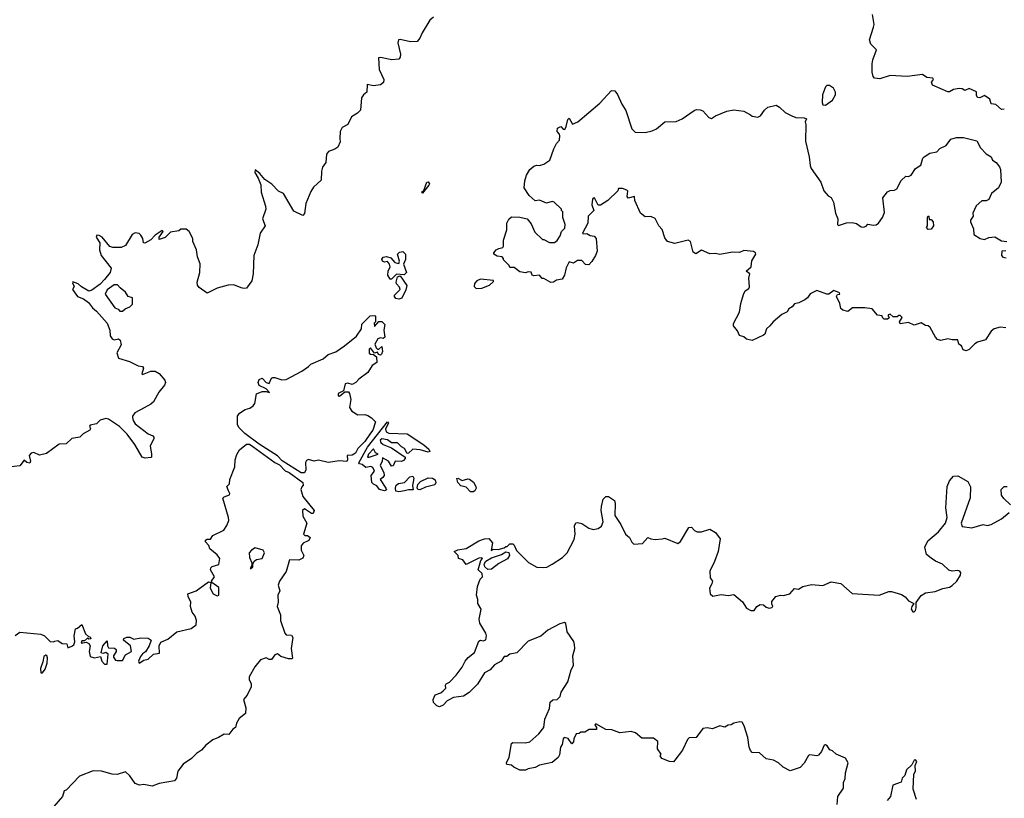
# Model space of a CAD drawing. Extents: x 2240384 to 2404287, y 351326 to 526670.
# Tile 88 of 256: x 2363354 to 2370345, y 383083 to 388609. Entities that reach past the tile are written whole.
import ezdxf

# ---------------------------------------------------------------- set-up
doc = ezdxf.new("R2010")
doc.units = 0

msp = doc.modelspace()

# ---------------------------------------------------------------- linework, layer by layer
at = {"layer": '0CON20XD'}
for points in [[(2370345, 387973.8), (2370325, 387972.5), (2370285, 388006.7), (2370250.7, 388010.7), (2370242.5, 388045), (2370205, 388070), (2370170, 388055), (2370155, 388056.7), (2370147, 388073), (2370146.4, 388096.4), (2370095, 388120), (2370065, 388106.2), (2370045, 388118), (2370025, 388120.8), (2369985, 388112.5), (2369955, 388096), (2369945, 388097.5), (2369835, 388143.3), (2369828.8, 388165), (2369843.3, 388185), (2369837.5, 388195), (2369795, 388198.8), (2369765, 388220), (2369655, 388206.2), (2369535, 388213.3), (2369460.7, 388189.3), (2369422.5, 388195), (2369413.3, 388205), (2369406.4, 388236.4), (2369406.2, 388295), (2369411.2, 388325), (2369437.5, 388395), (2369396.4, 388436.4), (2369388.8, 388465), (2369416.2, 388555), (2369420, 388575), (2369410, 388645)], [(2366292.7, 388627.3), (2366266.7, 388605), (2366211.2, 388515), (2366195, 388477.5), (2366176.1, 388453.9), (2366128.3, 388451.7), (2366055, 388468), (2366042.5, 388465), (2366040, 388445), (2366058.8, 388365), (2366056, 388344), (2366045, 388330), (2365996.4, 388323.6), (2365915, 388340.8), (2365902.3, 388337.7), (2365906.7, 388255), (2365940, 388185), (2365937, 388163), (2365915, 388147.5), (2365865, 388140), (2365820.7, 388149.3), (2365818.8, 388095), (2365794.1, 388075.9), (2365781.2, 388055), (2365773.6, 387966.4), (2365752.5, 387945), (2365710.5, 387919.5), (2365683.9, 387866.1), (2365643.3, 387845), (2365630, 387815), (2365626.7, 387765), (2365628.3, 387741.7), (2365612.5, 387705), (2365590.7, 387689.3), (2365546.4, 387673.6), (2365533.3, 387655), (2365527.5, 387595), (2365505, 387562.5), (2365496.2, 387535), (2365495, 387470), (2365440.5, 387419.5), (2365420.5, 387389.5), (2365386.7, 387305), (2365377, 387233), (2365365, 387220), (2365300.5, 387250.5), (2365226.7, 387375), (2365192.7, 387392.7), (2365145, 387442.5), (2365094.5, 387474.5), (2365058.3, 387518.3), (2365025, 387542.5), (2365024.3, 387525), (2365048, 387485), (2365065, 387437.5), (2365068, 387385), (2365100, 387285), (2365101.2, 387265), (2365078.8, 387195), (2365096.7, 387145), (2365062.5, 387095), (2365045, 387010), (2365016.2, 386935), (2365012.5, 386805), (2365001.2, 386755), (2364965, 386702.5), (2364945, 386700), (2364926.2, 386706.2), (2364875, 386726.2), (2364835, 386725.8), (2364755, 386704.2), (2364685, 386668), (2364627.3, 386707.3), (2364616.2, 386725), (2364613.8, 386745), (2364633.8, 386815), (2364636.1, 386876.1), (2364617.5, 386925), (2364610, 386975), (2364583.3, 387035), (2364582.5, 387055), (2364557.5, 387105), (2364535, 387122.5), (2364498.3, 387121.7), (2364485, 387110), (2364425, 387101.2), (2364385.8, 387064.2), (2364345, 387050), (2364344, 387066), (2364372.5, 387105), (2364365, 387112.5), (2364315, 387080), (2364285, 387046.7), (2364243, 387023), (2364232.5, 387025), (2364227.5, 387055), (2364215, 387080), (2364201.7, 387091.7), (2364173, 387097), (2364152.5, 387085), (2364105, 387007.5), (2364075, 386993.3), (2364015, 386993.3), (2363995, 387000), (2363939.2, 387065), (2363917.6, 387077.6), (2363901.3, 387078.7), (2363897.5, 387065), (2363923.3, 387025), (2363920, 386975), (2363933.3, 386935), (2364003.3, 386845), (2363997.5, 386815), (2363955.3, 386764.7), (2363925, 386732.7), (2363865, 386690), (2363845, 386682.9), (2363793.6, 386713.6), (2363770, 386735), (2363731.7, 386748.3), (2363728.3, 386741.7), (2363740, 386715), (2363728.8, 386695), (2363763.5, 386643.5), (2363808, 386628), (2363842, 386602), (2363870, 386565), (2363900.3, 386540.3), (2363975.6, 386455), (2363994.2, 386405), (2363996.2, 386365), (2364010, 386345), (2364025, 386336), (2364055, 386344.3), (2364067.8, 386335), (2364075, 386302.5), (2364044, 386245), (2364055, 386207.5), (2364133.9, 386183.9), (2364195, 386151.2), (2364227.1, 386147.1), (2364232, 386135), (2364221.2, 386095), (2364225, 386090), (2364284.6, 386115.4), (2364315, 386114.5), (2364345, 386097.5), (2364385, 386050.8), (2364388.9, 386035), (2364382.5, 386015), (2364341.9, 385965), (2364305, 385896.2), (2364285, 385879.2), (2364236.7, 385855), (2364170.5, 385819.5), (2364154.1, 385795.9), (2364153.8, 385785), (2364158.8, 385765), (2364175, 385740), (2364265, 385670), (2364300, 385655), (2364307.5, 385645), (2364307.5, 385635), (2364280, 385585), (2364290, 385525), (2364290, 385505), (2364285, 385502.5), (2364245, 385497.5), (2364223.6, 385503.6), (2364172.5, 385595), (2364116.4, 385666.4), (2364062.3, 385722.3), (2363985, 385774), (2363965, 385778.6), (2363925, 385765.8), (2363898.2, 385741.8), (2363855, 385730), (2363850, 385725), (2363857.5, 385705), (2363852.5, 385695), (2363805, 385670), (2363780, 385645), (2363725, 385636.7), (2363685, 385597.8), (2363635, 385597.1), (2363545, 385530), (2363495, 385518.9), (2363455, 385536.2), (2363435, 385532.9), (2363420.8, 385515), (2363430.8, 385475), (2363425, 385462.5), (2363405, 385466), (2363385, 385482.5), (2363355, 385441.9), (2363275, 385432.9)], [(2369075, 388001.2), (2369125, 388037.5), (2369146.7, 388075), (2369146.7, 388095), (2369132.3, 388122.3), (2369103, 388143), (2369085, 388142.5), (2369076.4, 388133.6), (2369053.3, 388075), (2369050.7, 388020.7), (2369057.5, 388005), (2369075, 388001.2)], [(2367416.7, 386893.3), (2367395, 386870), (2367371.7, 386871.7), (2367345, 386900), (2367315, 386900), (2367285, 386880), (2367255, 386890), (2367235, 386847.5), (2367221.2, 386795), (2367205, 386766.7), (2367165, 386760), (2367145, 386746.7), (2367125, 386743.8), (2367075, 386772.5), (2367062.5, 386772.5), (2367045, 386796.7), (2367005, 386790), (2366992.5, 386795), (2366985, 386816.7), (2366965, 386820), (2366945, 386813.3), (2366905, 386820), (2366865, 386850), (2366835, 386850), (2366830, 386865), (2366790, 386905), (2366790, 386915), (2366780, 386925), (2366745, 386930), (2366720, 386945), (2366720, 386955), (2366737.5, 386975), (2366755, 386986.2), (2366785, 386993.3), (2366789.5, 387000.5), (2366790, 387045), (2366813.6, 387116.4), (2366813.3, 387165), (2366826.4, 387193.6), (2366845, 387210), (2366905, 387206.7), (2366956.1, 387196.1), (2366985, 387160), (2367010.7, 387100.7), (2367065, 387050), (2367075, 387050), (2367115, 387027.5), (2367151.7, 387028.3), (2367169.3, 387040.7), (2367192.5, 387075), (2367200, 387105), (2367225, 387130), (2367227.5, 387155), (2367210, 387205), (2367210, 387245), (2367200, 387255), (2367200, 387265), (2367150, 387315), (2367135, 387317.5), (2367095, 387307.5), (2367045, 387327.5), (2367015, 387322.5), (2366970.5, 387360.5), (2366936.7, 387415), (2366940, 387465), (2366953.3, 387505), (2366976.7, 387545), (2367005, 387570), (2367025, 387576.7), (2367045, 387573.3), (2367076.1, 387583.9), (2367117, 387613), (2367146.4, 387693.6), (2367165, 387730), (2367187.5, 387755), (2367190, 387785), (2367187, 387797), (2367170, 387815), (2367171.7, 387838.3), (2367195, 387850), (2367211.7, 387831.7), (2367225, 387830), (2367235, 387850), (2367245, 387900), (2367255, 387910), (2367278.3, 387868.3), (2367317.5, 387885), (2367474.2, 388015.8), (2367555, 388107.5), (2367580, 388105), (2367598.3, 388078.3), (2367629.3, 388009.3), (2367656.7, 387965), (2367700, 387835), (2367725, 387810), (2367795, 387807.5), (2367845, 387820), (2367876.1, 387833.9), (2367935, 387883.3), (2368015, 387886.7), (2368057.5, 387905), (2368142.5, 387965), (2368159.3, 387970.7), (2368185, 387970), (2368205, 387961.2), (2368247.5, 387915), (2368265, 387907.5), (2368295, 387927.5), (2368375, 387960), (2368425, 387970), (2368495, 387960), (2368543.9, 387933.9), (2368555, 387923.3), (2368595, 387917.5), (2368615, 387927.5), (2368642.7, 387967.3), (2368665, 387987.5), (2368725, 388002.5), (2368749.3, 387989.3), (2368789.5, 387949.5), (2368836.1, 387926.1), (2368865, 387914), (2368923.6, 387913.6), (2368940, 387905), (2368930, 387885), (2368936.7, 387865), (2368932.3, 387747.7), (2368959.2, 387635), (2368966.2, 387575), (2368973.9, 387553.9), (2369042.5, 387455), (2369063.9, 387393.9), (2369095, 387360), (2369116.4, 387346.4), (2369132.5, 387315), (2369146.7, 387235), (2369163.3, 387195), (2369160, 387155), (2369168.3, 387148.3), (2369225, 387166.7), (2369265, 387170), (2369295, 387162.5), (2369329.3, 387139.3), (2369345, 387136), (2369365, 387144), (2369375, 387156.7), (2369415, 387151.2), (2369436, 387154), (2369452.5, 387165), (2369480, 387205), (2369495, 387240), (2369483.3, 387345), (2369515, 387387.8), (2369535, 387396.7), (2369565, 387399.2), (2369581.3, 387408.7), (2369611.7, 387468.3), (2369645, 387497.5), (2369665, 387496.7), (2369683.9, 387506.1), (2369715, 387553.3), (2369752.5, 387577.5), (2369766.2, 387625), (2369775, 387636), (2369815, 387662), (2369865, 387670), (2369887.5, 387695), (2369932.9, 387717.1), (2369965, 387760), (2370005, 387772), (2370055, 387774), (2370148.8, 387748.8), (2370175, 387698.8), (2370215, 387656.7), (2370252.5, 387635), (2370261.2, 387611.2), (2370286.2, 387595), (2370311.2, 387565), (2370318.8, 387545), (2370322.9, 387455), (2370303.4, 387416.6), (2370254.2, 387375), (2370235, 387332.5), (2370215, 387322.5), (2370186.4, 387323.6), (2370145, 387288.8), (2370121.2, 387235), (2370123.3, 387215), (2370104.1, 387185.9), (2370103.8, 387175), (2370126.7, 387125), (2370128.8, 387085), (2370173.3, 387055), (2370205, 387048.6), (2370235.8, 387064.2), (2370278.3, 387068.3), (2370325, 387040), (2370362.5, 387035)], [(2366215, 387376.7), (2366206.7, 387385), (2366222.5, 387397.5), (2366244.3, 387455.7), (2366255, 387458.8), (2366263.3, 387445), (2366260, 387435), (2366215, 387376.7)], [(2370355, 386421.2), (2370315, 386426.2), (2370272.5, 386415), (2370252.1, 386397.9), (2370212.3, 386337.7), (2370155, 386320), (2370135, 386308), (2370095, 386267.5), (2370075, 386258.8), (2370052.5, 386265), (2370040, 386295), (2370022.5, 386305), (2370015, 386336.2), (2369975, 386336.2), (2369945, 386343.8), (2369895, 386332.5), (2369870.3, 386340.3), (2369855.8, 386355.8), (2369818.8, 386425), (2369805, 386436.2), (2369785, 386437.5), (2369755, 386457.5), (2369705, 386440), (2369665, 386460), (2369605, 386450), (2369600, 386465), (2369620, 386495), (2369605, 386510), (2369595, 386510), (2369585, 386500), (2369555, 386500), (2369535, 386520), (2369520, 386515), (2369520, 386505), (2369530, 386495), (2369525, 386490), (2369515, 386482.5), (2369493, 386483), (2369480, 386495), (2369478.3, 386508.3), (2369445, 386512.5), (2369406.4, 386556.4), (2369353.6, 386563.6), (2369266.4, 386563.6), (2369235, 386538.8), (2369198.3, 386548.3), (2369185, 386560), (2369176.7, 386595), (2369153.8, 386645), (2369161.7, 386658.3), (2369178.3, 386661.7), (2369175, 386670), (2369135, 386686.2), (2369098.3, 386661.7), (2369085, 386660), (2369015, 386687.5), (2368967, 386663), (2368946.7, 386635), (2368928.3, 386621.7), (2368885, 386598.8), (2368855, 386592.5), (2368839.3, 386570.7), (2368815, 386556.7), (2368803.3, 386535), (2368765, 386516.2), (2368704, 386465), (2368680.8, 386435), (2368656, 386415), (2368645, 386377.5), (2368635, 386368.8), (2368555, 386332.5), (2368515, 386341.5), (2368495, 386359.2), (2368465, 386367.5), (2368450.7, 386400.7), (2368423.3, 386435), (2368423, 386453), (2368465.8, 386534.2), (2368474.2, 386595), (2368492.1, 386657.9), (2368505.9, 386684.1), (2368530, 386700), (2368536.4, 386713.6), (2368531.2, 386775), (2368537.5, 386805), (2368512.5, 386825), (2368547.5, 386855), (2368552, 386898), (2368580, 386945), (2368578.8, 386955), (2368563, 386963), (2368495, 386970), (2368463.6, 386956.4), (2368415, 386958.6), (2368325, 386942), (2368295, 386950), (2368255, 386946.7), (2368195, 386972.5), (2368155, 386947.5), (2368135, 386960), (2368117.5, 387035), (2368100, 387045), (2368005, 387021.2), (2367954.1, 387034.1), (2367935, 387060), (2367915, 387120), (2367892.5, 387145), (2367865, 387197.5), (2367835, 387212.5), (2367795, 387210), (2367762.5, 387235), (2367722.5, 387325), (2367720, 387355), (2367673.3, 387343.3), (2367667.5, 387355), (2367671.7, 387391.7), (2367665, 387400), (2367635, 387410), (2367605, 387410), (2367600, 387395), (2367530, 387325), (2367477, 387293), (2367461.7, 387291.7), (2367435, 387343.8), (2367425, 387343.3), (2367420.8, 387335), (2367416.1, 387296.1), (2367430, 387255), (2367390, 387215), (2367386.7, 387165), (2367350, 387095), (2367355, 387090), (2367381.7, 387091.7), (2367405, 387077.5), (2367431.7, 387071.7), (2367447.5, 387055), (2367453.3, 386965), (2367442.5, 386935), (2367416.7, 386893.3)], [(2369805, 387120), (2369792.5, 387135), (2369800, 387145), (2369800, 387205), (2369805, 387217.5), (2369810, 387215), (2369811.7, 387191.7), (2369825, 387190), (2369840, 387175), (2369842.5, 387145), (2369825, 387123.3), (2369805, 387120)], [(2365995, 386767.5), (2365985, 386767.5), (2365966.7, 386795), (2365970, 386825), (2365983.8, 386855), (2365980, 386875), (2365965, 386892.5), (2365945, 386887.5), (2365930, 386895), (2365925, 386910), (2365935, 386922.5), (2365957.5, 386927.5), (2365988.3, 386918.3), (2366017.5, 386885), (2366045, 386877.5), (2366050, 386895), (2366037.5, 386945), (2366050.8, 386959.2), (2366075, 386964), (2366094.4, 386944.4), (2366092.8, 386907.2), (2366078.8, 386875), (2366100, 386815), (2366083, 386797), (2366028.3, 386801.7), (2365995, 386767.5)], [(2370355, 386968.8), (2370327.5, 386965), (2370323.9, 386936.1), (2370334.1, 386924.1), (2370358.3, 386918.3)], [(2366045, 386624.4), (2366025, 386629.4), (2366014.4, 386645), (2366015.6, 386655), (2366055.6, 386694.4), (2366051.5, 386711.5), (2366029.2, 386735), (2366027.5, 386745), (2366036.4, 386783.6), (2366055, 386790), (2366102, 386722), (2366095, 386691.2), (2366068.3, 386631.7), (2366045, 386624.4)], [(2366595, 386700), (2366635, 386702.5), (2366690, 386725), (2366718.3, 386751.7), (2366718.3, 386758.3), (2366625, 386766.7), (2366600, 386755), (2366583.3, 386736.7), (2366580, 386715), (2366595, 386700)], [(2364085, 386540), (2364103, 386557), (2364135, 386570), (2364155, 386590), (2364156, 386635), (2364124.1, 386644.1), (2364105.7, 386675.7), (2364066.2, 386705), (2364047.9, 386727.9), (2364025, 386727.5), (2363975, 386692.2), (2363961.7, 386661.7), (2364030, 386565), (2364053.6, 386553.6), (2364065, 386540), (2364085, 386540)], [(2365375, 385392), (2365352.4, 385392.4), (2365217.9, 385477.9), (2365185, 385512.9), (2365055, 385596.7), (2364952.8, 385672.8), (2364910, 385715), (2364901.2, 385735), (2364901.2, 385795), (2364915, 385816.7), (2364955, 385843.3), (2364987.9, 385852.1), (2365012.4, 385867.6), (2365022.9, 385885), (2365035, 385952.5), (2365075, 385970), (2365105, 385970), (2365127, 385963), (2365105, 385990), (2365055, 386013.3), (2365046.9, 386035), (2365055, 386055.6), (2365075, 386064), (2365105, 386033.8), (2365125, 386027.5), (2365142.5, 386065), (2365150.7, 386069.3), (2365165, 386070), (2365215, 386052), (2365245.8, 386054.2), (2365356.1, 386113.9), (2365405, 386147.5), (2365420, 386165), (2365508.3, 386201.7), (2365545, 386232.5), (2365598.3, 386251.7), (2365660, 386295), (2365746.4, 386363.6), (2365780, 386415), (2365783, 386447), (2365841.7, 386508.3), (2365875, 386510), (2365880, 386505), (2365880, 386465), (2365870, 386455), (2365872.5, 386432.5), (2365905, 386467.5), (2365925, 386467.5), (2365946.7, 386445), (2365938.8, 386405), (2365946.7, 386355), (2365935, 386346.7), (2365915, 386350.8), (2365896.7, 386345), (2365876.7, 386305), (2365885, 386280), (2365895, 386270), (2365905, 386270), (2365925, 386290), (2365930, 386255), (2365922.5, 386235), (2365915, 386227.5), (2365901.7, 386231.7), (2365895, 386250), (2365872.5, 386242.5), (2365845, 386280), (2365835, 386270), (2365835, 386242.5), (2365844.2, 386234.2), (2365865, 386232.5), (2365887, 386217), (2365889.2, 386175), (2365856.4, 386153.6), (2365825, 386106), (2365762.1, 386057.9), (2365741.2, 386035), (2365715, 386020), (2365685, 386030), (2365665.8, 386024.2), (2365654.1, 385975.9), (2365614.2, 385955), (2365615, 385940), (2365625, 385936.7), (2365663, 385967), (2365688.8, 385968.8), (2365696.4, 385956.4), (2365704, 385914), (2365695.5, 385855.5), (2365711.5, 385831.5), (2365755, 385803.8), (2365805, 385806.7), (2365825, 385800), (2365853, 385783), (2365880, 385755), (2365860.6, 385695), (2365845.4, 385674.6), (2365805, 385616), (2365755.5, 385564.5), (2365738, 385532), (2365715, 385518.9), (2365680, 385515), (2365682.5, 385485), (2365676.1, 385473.9), (2365625, 385478), (2365545, 385465.7), (2365476.4, 385483.6), (2365445, 385476.7), (2365403.6, 385486.4), (2365390.7, 385479.3), (2365383.6, 385466.4), (2365386, 385415), (2365375, 385392)], [(2365945, 385264.6), (2365908.1, 385275), (2365890.5, 385300.5), (2365865, 385311.9), (2365855, 385324), (2365849.2, 385375), (2365874, 385405), (2365860.8, 385430.8), (2365848, 385438), (2365811.2, 385431.2), (2365785, 385452.2), (2365766, 385456), (2365760.8, 385465), (2365824.5, 385575), (2365965.9, 385755.9), (2365973.3, 385745), (2365951.2, 385705), (2365955, 385683.3), (2365975, 385674.2), (2366105, 385670), (2366222.3, 385592.3), (2366259.7, 385559.7), (2366266.2, 385545), (2366255, 385538.8), (2366196.4, 385556.4), (2366145, 385560), (2366115, 385532.5), (2366105, 385530), (2366086.4, 385566.4), (2366065, 385577.5), (2366037.5, 385605), (2365995, 385606.7), (2365965, 385627.5), (2365925, 385633.3), (2365914, 385625), (2365917, 385607), (2365935, 385593.3), (2365995, 385570), (2366090, 385505), (2366090, 385495), (2366079.3, 385480.7), (2366065, 385472.5), (2366020, 385475), (2366006.7, 385443.3), (2365995, 385440), (2365972.5, 385475), (2365930, 385500), (2365927.5, 385475), (2365913.1, 385445), (2365940, 385395), (2365941.2, 385375), (2365931.4, 385358.6), (2365912.5, 385345), (2365954, 385285), (2365957.7, 385272.3), (2365945, 385264.6)], [(2363321.7, 384238.3), (2363355, 384262.5), (2363505, 384247.5), (2363530, 384235), (2363570, 384195), (2363595, 384192.5), (2363603, 384197), (2363625, 384202.5), (2363655, 384182.5), (2363688.3, 384178.3), (2363695, 384150), (2363725, 384162.5), (2363738, 384172), (2363746.2, 384193.8), (2363740, 384235), (2363750, 384285), (2363765, 384290), (2363795, 384317.5), (2363821.2, 384251.2), (2363841.7, 384231.7), (2363855, 384230), (2363860, 384215), (2363845, 384212.5), (2363835, 384220), (2363815, 384200), (2363795, 384200), (2363790, 384185), (2363825, 384190), (2363845, 384182.5), (2363853.3, 384165), (2363846.7, 384125), (2363855, 384090), (2363885, 384080), (2363928.3, 384088.3), (2363937.5, 384055), (2363955, 384033.8), (2363976.2, 384035), (2363982.5, 384105), (2363965, 384117.5), (2363945, 384110), (2363932.5, 384115), (2363944.1, 384165.9), (2363975, 384200), (2363977.5, 384165), (2363985, 384150), (2364027.7, 384147.7), (2364038.8, 384138.8), (2364040, 384125), (2364020, 384095), (2364020, 384085), (2364034.3, 384064.3), (2364045, 384061.2), (2364085, 384060), (2364105, 384100), (2364146.7, 384125), (2364140, 384165), (2364090, 384205), (2364093.6, 384216.4), (2364115, 384227.5), (2364135, 384227.5), (2364165, 384211.2), (2364215, 384222.5), (2364265, 384220), (2364286.7, 384205), (2364273.9, 384166.1), (2364247.5, 384122.5), (2364225, 384108.8), (2364210.9, 384089.1), (2364197.5, 384055), (2364203, 384043), (2364235, 384063.3), (2364265, 384070), (2364303, 384107), (2364347, 384113), (2364343.3, 384165), (2364355, 384190), (2364405, 384212.5), (2364470, 384265), (2364571.7, 384288.3), (2364606.7, 384315), (2364610, 384345), (2364600, 384375), (2364578.8, 384405), (2364567.1, 384445), (2364570, 384475), (2364550, 384515), (2364547.5, 384535), (2364606.2, 384555), (2364695, 384619.2), (2364710, 384615), (2364705.5, 384575), (2364727.1, 384535), (2364755, 384520), (2364768.8, 384525), (2364768.3, 384578.3), (2364717.5, 384615), (2364716.7, 384625), (2364736.2, 384655), (2364708.8, 384705), (2364711.2, 384718.8), (2364721.7, 384728.3), (2364767.3, 384742.7), (2364774.1, 384784.1), (2364755, 384810), (2364703.6, 384853.6), (2364697, 384877), (2364673.8, 384903.8), (2364672.5, 384915), (2364685, 384922.5), (2364708.3, 384921.7), (2364725, 384947.5), (2364803, 384987), (2364825, 385020), (2364838.8, 385055), (2364836.1, 385076.1), (2364797, 385213), (2364806.4, 385223.6), (2364843.6, 385236.4), (2364846, 385245), (2364835.7, 385265), (2364823.9, 385296.1), (2364843.8, 385315), (2364846, 385345), (2364880.8, 385435), (2364884.3, 385485), (2364895, 385522.5), (2364915, 385556.7), (2364965, 385596.5), (2364985, 385595.4), (2365010.1, 385580.1), (2365166.4, 385466.4), (2365199.7, 385449.7), (2365238.1, 385408.1), (2365266.2, 385395), (2365363.8, 385325), (2365367.5, 385305), (2365356.4, 385293.6), (2365351.2, 385275), (2365364, 385225), (2365443.8, 385125), (2365436.7, 385105), (2365425, 385103.3), (2365375, 385136.2), (2365361.2, 385125), (2365363.3, 385085), (2365392.5, 385035), (2365368.3, 384958.3), (2365378.3, 384948.3), (2365397, 384947), (2365417.5, 384935), (2365406.4, 384913.6), (2365367, 384893), (2365352.5, 384875), (2365352.5, 384845), (2365372.5, 384805), (2365365, 384787.5), (2365335, 384773.8), (2365270, 384775), (2365245, 384692.5), (2365197.5, 384625), (2365190, 384595), (2365200, 384555), (2365186.2, 384525), (2365190, 384475), (2365181.2, 384445), (2365205.6, 384385.6), (2365206.7, 384345), (2365235.4, 384255.4), (2365245, 384242), (2365285, 384240), (2365293.3, 384225), (2365281.2, 384145), (2365291.7, 384078.3), (2365287.5, 384072.5), (2365262, 384072), (2365208.3, 384088.3), (2365185, 384107.5), (2365165, 384100), (2365142.3, 384067.7), (2365125, 384068.6), (2365105, 384079.4), (2365063.6, 384066.4), (2365024.5, 384015), (2364983.6, 383945), (2364983.3, 383925), (2364997.5, 383895), (2364997.5, 383875), (2364968.8, 383815), (2364943.3, 383785), (2364960, 383725), (2364956.1, 383683.9), (2364911.7, 383648.3), (2364892.5, 383615), (2364886.7, 383585), (2364867, 383573), (2364840, 383535), (2364805, 383537.5), (2364765, 383513.3), (2364725, 383498.8), (2364675, 383459.2), (2364645.4, 383424.6), (2364608.2, 383401.8), (2364574.7, 383365.3), (2364513.7, 383326.3), (2364477.5, 383275), (2364466.7, 383225), (2364452.3, 383207.7), (2364345, 383188.6), (2364295, 383170), (2364235, 383180.8), (2364205, 383176.7), (2364175, 383187.5), (2364135, 383242.5), (2364105, 383270), (2364045, 383251.2), (2364010, 383255), (2363935, 383276), (2363875, 383278.8), (2363779.3, 383240.7), (2363685, 383140), (2363670, 383135), (2363657.5, 383095), (2363596.2, 383023.8)], [(2365835, 385504), (2365900, 385525), (2365880, 385535), (2365865, 385562.5), (2365830, 385525), (2365823.8, 385505), (2365835, 385504)], [(2366045, 385258), (2366025, 385263.3), (2366021.4, 385285), (2366027.5, 385305), (2366042.7, 385317.3), (2366085, 385324.3), (2366125, 385364.2), (2366145, 385370), (2366152.5, 385355), (2366143.9, 385303.9), (2366148.3, 385271.7), (2366115, 385273.3), (2366085, 385264), (2366045, 385258)], [(2366195, 385273.3), (2366180, 385275), (2366176.7, 385286.7), (2366180.9, 385309.1), (2366198.6, 385331.4), (2366255, 385358.1), (2366285, 385354.4), (2366303.2, 385343.2), (2366309.2, 385325), (2366302.5, 385307.5), (2366235, 385290.6), (2366195, 385273.3)], [(2366573, 385257), (2366555, 385257.5), (2366525, 385291.2), (2366485, 385300), (2366464.3, 385325), (2366457.5, 385352.5), (2366465, 385356), (2366495, 385338.1), (2366535, 385351.2), (2366547.3, 385347.3), (2366575, 385326.2), (2366593.8, 385295), (2366596, 385285), (2366585, 385264), (2366573, 385257)], [(2369456, 384524), (2369525, 384550), (2369545, 384550), (2369615, 384530), (2369641.7, 384511.7), (2369663.8, 384485), (2369702.5, 384465), (2369688, 384445), (2369683.5, 384425), (2369695, 384406), (2369705, 384406.2), (2369713.8, 384415), (2369718.8, 384435), (2369718.3, 384471.7), (2369755, 384523.3), (2369785, 384541.2), (2369855, 384550), (2369908.3, 384571.7), (2369955, 384582.5), (2369975, 384592.5), (2370007.5, 384625), (2370033.9, 384666.1), (2370036, 384684), (2370030, 384695), (2370015, 384700), (2369975.9, 384694.1), (2369951.4, 384701.4), (2369906.7, 384745), (2369855.8, 384765.8), (2369825, 384786.2), (2369793.1, 384813.1), (2369779.5, 384865), (2369800.9, 384909.1), (2369877.5, 384975), (2369927.5, 385035), (2369940, 385075), (2369930, 385145), (2369938.6, 385295), (2369955, 385336.7), (2369985, 385370), (2370015, 385371.2), (2370085, 385331.2), (2370105.7, 385294.3), (2370101.4, 385215), (2370037.5, 385035), (2370045, 385012.5), (2370115, 385002), (2370195, 385026.2), (2370225, 385020), (2370252.5, 385025), (2370325, 385066.7), (2370379.3, 385110.7)], [(2370390, 385165), (2370340.5, 385210.5), (2370324.1, 385234.1), (2370323.8, 385275), (2370344.1, 385295.9), (2370365, 385296.2)], [(2369158.3, 383038.3), (2369162.5, 383095), (2369203.3, 383155), (2369202.5, 383195), (2369216.1, 383223.9), (2369217, 383263), (2369236.7, 383335), (2369218.3, 383368.3), (2369150, 383395), (2369125, 383420), (2369107, 383427), (2369087.5, 383455), (2369075, 383462.5), (2369065, 383460), (2369046.7, 383415), (2369025, 383390), (2369015, 383383.3), (2368965, 383392.5), (2368955, 383387.5), (2368925, 383332.5), (2368895, 383302.5), (2368825, 383277.5), (2368775, 383303.3), (2368742.5, 383335), (2368705, 383353.8), (2368655, 383363.3), (2368605.9, 383405.9), (2368555, 383407.5), (2368541.7, 383421.7), (2368533.3, 383445), (2368524, 383515), (2368497.3, 383597.3), (2368483, 383623), (2368466.1, 383626.1), (2368425, 383615.8), (2368405, 383603.8), (2368385, 383602.5), (2368361.7, 383588.3), (2368325, 383597.5), (2368273, 383577), (2368235, 383582.5), (2368205, 383577.5), (2368156.7, 383515), (2368108.3, 383511.7), (2368095, 383500), (2368061.2, 383425), (2368006.7, 383353.3), (2367995, 383342.5), (2367967, 383343), (2367912.5, 383365), (2367902.5, 383385), (2367907.5, 383395), (2367883.3, 383435), (2367884.2, 383485), (2367855, 383510), (2367770.7, 383510.7), (2367727, 383547), (2367695, 383557.5), (2367615, 383547.5), (2367559.3, 383569.3), (2367515, 383571.2), (2367445, 383612.5), (2367437.5, 383605), (2367450, 383585), (2367448.3, 383571.7), (2367398.3, 383571.7), (2367367, 383553), (2367338.3, 383551.7), (2367327, 383543), (2367305, 383540), (2367287.5, 383505), (2367287, 383483), (2367275, 383470), (2367248.3, 383508.3), (2367220, 383515), (2367212.5, 383505), (2367206.4, 383463.6), (2367193.8, 383445), (2367187.7, 383392.3), (2367176.4, 383373.6), (2367133.6, 383336.4), (2367045, 383318.8), (2367015, 383301.2), (2366965, 383292.5), (2366945, 383282.5), (2366905, 383283.3), (2366863, 383303), (2366847, 383317), (2366813, 383323), (2366810, 383335), (2366830, 383375), (2366847, 383473), (2366855, 383480), (2366945, 383476), (2366975.6, 383484.4), (2367039.7, 383540.3), (2367075.8, 383584.2), (2367083.3, 383645), (2367115, 383720), (2367121.2, 383765), (2367139.3, 383780.7), (2367170, 383785), (2367192.5, 383805), (2367197.5, 383835), (2367245, 383910), (2367270, 383995), (2367286.7, 384025), (2367282.5, 384095), (2367296.7, 384145), (2367292.5, 384175), (2367287.5, 384195), (2367240, 384265), (2367232.5, 384322.5), (2367221.7, 384331.7), (2367188.3, 384321.7), (2367103.9, 384276.1), (2367055, 384232.5), (2366965, 384197.5), (2366883.6, 384116.4), (2366833.3, 384106.7), (2366811.7, 384088.3), (2366795, 384090), (2366772.5, 384055), (2366725, 384030), (2366695.6, 383994.4), (2366655, 383973.3), (2366605, 383893.8), (2366545, 383833.3), (2366505, 383807.5), (2366435, 383797.5), (2366390, 383775), (2366360, 383745), (2366335, 383732.5), (2366315, 383740), (2366293, 383763), (2366290, 383785), (2366303.6, 383816.4), (2366345, 383832.5), (2366360, 383845), (2366380, 383865), (2366377.5, 383885), (2366382.5, 383895), (2366405, 383907.5), (2366454, 383956), (2366495, 384012.5), (2366516.7, 384055), (2366538.3, 384081.7), (2366582.3, 384117.7), (2366615, 384197.5), (2366625, 384206.2), (2366645, 384201.2), (2366663, 384207), (2366667.5, 384235), (2366662.5, 384255), (2366621.2, 384325), (2366617.5, 384355), (2366630, 384425), (2366607.5, 384465), (2366606.7, 384495), (2366597.5, 384525), (2366603.6, 384586.4), (2366623, 384637), (2366640, 384655), (2366638.3, 384678.3), (2366610, 384705), (2366628.3, 384771.7), (2366640, 384785), (2366635, 384790), (2366615, 384787.5), (2366523, 384743), (2366500, 384775), (2366470, 384785), (2366467.5, 384805), (2366440, 384835), (2366463.9, 384846.1), (2366525, 384855.6), (2366615, 384910), (2366655, 384924), (2366685, 384926.2), (2366710, 384895), (2366701.7, 384841.7), (2366715, 384850), (2366751.7, 384848.3), (2366795, 384860), (2366805, 384870), (2366815, 384870), (2366835, 384890), (2366855, 384890), (2366865, 384880), (2366880.7, 384840.7), (2366967.6, 384757.6), (2367025, 384724.2), (2367070.7, 384720.7), (2367095.8, 384724.2), (2367135, 384743.8), (2367207.3, 384792.7), (2367241.2, 384825), (2367291.2, 384918.8), (2367297.3, 384957.3), (2367294.3, 385015.7), (2367302.5, 385037.5), (2367315, 385041.2), (2367345, 385034), (2367395, 384999.2), (2367425, 384990.6), (2367461.7, 384998.3), (2367484.2, 385015), (2367495.6, 385045), (2367483.3, 385125), (2367484.4, 385155), (2367497.5, 385205), (2367515, 385226), (2367535, 385224), (2367576.6, 385196.6), (2367582.2, 385175), (2367579.3, 385089.3), (2367623.3, 385025), (2367655, 384957.5), (2367683.9, 384933.9), (2367700.8, 384900.8), (2367715, 384887.5), (2367775, 384891.2), (2367815, 384933.3), (2367835, 384924), (2367865, 384920.8), (2367915, 384923.3), (2367935, 384930), (2368027.7, 384892.3), (2368045, 384906.2), (2368105, 385006), (2368125, 385006.2), (2368145, 384983.8), (2368164.1, 384974.1), (2368195, 384973.8), (2368255, 384993.3), (2368295, 384970), (2368326.7, 384925), (2368312.5, 384835), (2368287.1, 384762.9), (2368253.8, 384695), (2368257.5, 384647.5), (2368272.5, 384625), (2368268.8, 384605), (2368250.8, 384575), (2368256, 384535), (2368275, 384518), (2368335, 384530), (2368385, 384522), (2368425, 384530), (2368487, 384477), (2368515, 384431.2), (2368545, 384416.2), (2368570, 384415), (2368587.5, 384445), (2368610.5, 384459.5), (2368635, 384456), (2368655, 384440), (2368675, 384433.3), (2368695, 384437.5), (2368702.5, 384445), (2368693.9, 384463.9), (2368695, 384480), (2368722.5, 384515), (2368755, 384523.8), (2368778.3, 384521.7), (2368822.5, 384535), (2368855, 384572.5), (2368883, 384567), (2368915, 384586.7), (2368975, 384600), (2369056.4, 384593.6), (2369115, 384618.8), (2369185, 384607.5), (2369265, 384537.5), (2369456, 384524)], [(2364995, 384713.8), (2365010, 384725), (2365010, 384745), (2365018.8, 384765), (2365035, 384776.7), (2365076.2, 384785), (2365092, 384825), (2365083.3, 384845), (2365025, 384860.5), (2364999.4, 384845), (2364982.5, 384825), (2364985, 384791.2), (2365003.3, 384755), (2365002.5, 384735), (2364990, 384715), (2364995, 384713.8)], [(2366677.7, 384707.7), (2366656.2, 384726.2), (2366652.5, 384745), (2366663.8, 384766.2), (2366705, 384790), (2366775, 384814), (2366805, 384833.3), (2366828, 384828), (2366831.4, 384805), (2366817.7, 384782.3), (2366755, 384749.2), (2366705, 384710), (2366677.7, 384707.7)], [(2363515, 383972.5), (2363535, 384000), (2363548.3, 384041.7), (2363550.7, 384080.7), (2363546.1, 384096.1), (2363539.3, 384099.3), (2363525, 384090), (2363519.3, 384050.7), (2363502.5, 384005), (2363503, 383973), (2363515, 383972.5)], [(2369722.5, 383075), (2369697, 383147), (2369702.5, 383255), (2369713.8, 383276.2), (2369712.5, 383315), (2369723.3, 383345), (2369715, 383356.2), (2369705, 383352.5), (2369689.3, 383320.7), (2369651.2, 383285), (2369638.8, 383245), (2369618.8, 383225), (2369612.5, 383197.5), (2369553.9, 383176.1), (2369536.7, 383095), (2369513.6, 383066.4)]]:
    msp.add_lwpolyline(points, dxfattribs=at)

doc.saveas('drawing.dxf')
